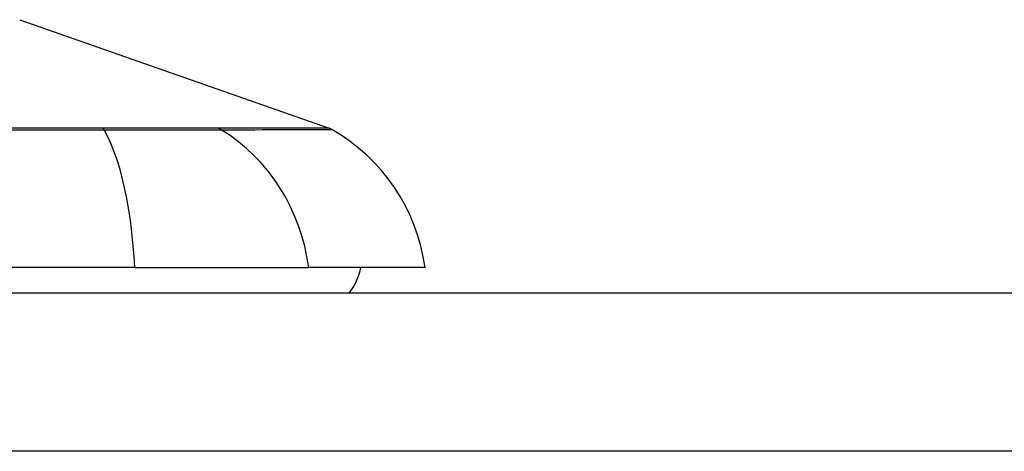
# Model space of a CAD drawing. Header units: inches. Extents: x 17 to 570, y 51 to 268.
# Tile 212 of 256: x 78.853 to 79.468, y 267.286 to 267.555. Entities that reach past the tile are written whole.
import ezdxf

# ---------------------------------------------------------------- set-up
doc = ezdxf.new("R2010")
doc.units = ezdxf.units.IN
doc.header["$MEASUREMENT"] = 0
doc.layers.add('Visible Edges(ANSI)', color=7, linetype='Continuous', lineweight=25)
doc.layers.add('Visible Tangent Edges(ANSI)', color=7, linetype='Continuous', lineweight=25)

msp = doc.modelspace()

# ---------------------------------------------------------------- linework, layer by layer
at = {"layer": 'Visible Edges(ANSI)'}
for p, q in [((78.85284, 267.55499), (79.04638, 267.48725)), ((78.92472, 267.40034), (78.06734, 267.40034)), ((78.92472, 267.40034), (79.03351, 267.40034)), ((79.10627, 267.40034), (79.03351, 267.40034)), ((77.17103, 267.38459), (136.77603, 267.38459))]:
    msp.add_line(p, q, dxfattribs=at)
for centre, radius, start, end in [((79.04313, 267.47796), 0.00984, 60.18311, 70.70995), ((78.98929, 267.38402), 0.11811, 7.9413, 60.18311), ((79.02753, 267.40822), 0.03937, 323.1301, 348.46304)]:
    msp.add_arc(centre, radius, start, end, dxfattribs=at)
at = {"layer": 'Visible Tangent Edges(ANSI)'}
for p, q in [((78.90484, 267.48729), (78.90437, 267.48728)), ((78.97676, 267.48728), (78.97659, 267.48729)), ((136.77603, 267.28559), (77.17103, 267.28559))]:
    msp.add_line(p, q, dxfattribs=at)
at = {"layer": 'Visible Tangent Edges(ANSI)', "flags": 128}
for points in [[(78.90437, 267.48728), (78.87158, 267.48728), (78.83849, 267.48728)], [(78.97659, 267.48729), (78.97505, 267.48729), (78.97335, 267.48729), (78.97151, 267.48729), (78.96953, 267.48729), (78.9674, 267.48728), (78.96514, 267.48728), (78.96274, 267.48728), (78.96021, 267.48728), (78.95754, 267.48728), (78.95476, 267.48728), (78.95185, 267.48728), (78.94881, 267.48728), (78.94567, 267.48728), (78.94241, 267.48728), (78.93905, 267.48728), (78.93559, 267.48728), (78.93204, 267.48728), (78.92839, 267.48728), (78.92465, 267.48728), (78.92083, 267.48728), (78.91693, 267.48729), (78.91297, 267.48729), (78.90893, 267.48729), (78.90484, 267.48729)], [(79.04638, 267.48725), (79.04626, 267.48725), (79.04589, 267.48725), (79.04528, 267.48725), (79.04443, 267.48725), (79.04334, 267.48725), (79.042, 267.48725), (79.04041, 267.48726), (79.03858, 267.48726), (79.03651, 267.48726), (79.03419, 267.48726), (79.03163, 267.48726), (79.02883, 267.48727), (79.02578, 267.48727), (79.0225, 267.48727), (79.01897, 267.48727), (79.01521, 267.48727), (79.01121, 267.48728), (79.00698, 267.48728), (79.00251, 267.48728), (78.99782, 267.48728), (78.99289, 267.48728), (78.98774, 267.48728), (78.98239, 267.48728), (78.97676, 267.48728)], [(78.83949, 267.48635), (78.8727, 267.48632), (78.90562, 267.4863)], [(78.90562, 267.4863), (78.90981, 267.48629), (78.91394, 267.48627), (78.91801, 267.48627), (78.92201, 267.48626), (78.92592, 267.48625), (78.92975, 267.48625), (78.93349, 267.48624), (78.93714, 267.48624), (78.94069, 267.48623), (78.94413, 267.48623), (78.94746, 267.48623), (78.95068, 267.48623), (78.95378, 267.48623), (78.95675, 267.48623), (78.9596, 267.48623), (78.96231, 267.48624), (78.96489, 267.48624), (78.96733, 267.48624), (78.96962, 267.48625), (78.97177, 267.48626), (78.97377, 267.48627), (78.97562, 267.48627), (78.97732, 267.48629), (78.97885, 267.4863)], [(78.97885, 267.4863), (78.98441, 267.48632), (78.98978, 267.48632), (78.99491, 267.48634), (78.99982, 267.48635), (79.00449, 267.48636), (79.00893, 267.48637), (79.01313, 267.48638), (79.01711, 267.4864), (79.02084, 267.48641), (79.02434, 267.48642), (79.0276, 267.48643), (79.03062, 267.48644), (79.0334, 267.48645), (79.03594, 267.48646), (79.03824, 267.48646), (79.0403, 267.48647), (79.04211, 267.48648), (79.04368, 267.48648), (79.04501, 267.48649), (79.04609, 267.48649), (79.04694, 267.48649), (79.04754, 267.4865), (79.0479, 267.4865), (79.04802, 267.4865)]]:
    msp.add_lwpolyline(points, dxfattribs=at)
at = {"layer": 'Visible Tangent Edges(ANSI)'}
for centre, major_axis, ratio, start_param, end_param in [((78.90399, 267.47777), (0.00003, 0.00984), 0.32572, 5.760249, 6.023956), ((78.9742, 267.47777), (-0.00008, 0.00984), 0.945463, 5.751833, 6.01554), ((78.88612, 267.38402), (0, 0.11811), 0.32996, 4.850991, 5.75935), ((78.92308, 267.38402), (0, -0.11811), 0.943995, 1.709398, 2.617758)]:
    msp.add_ellipse(centre, major_axis=major_axis, ratio=ratio, start_param=start_param, end_param=end_param, dxfattribs=at)

doc.saveas('drawing.dxf')
